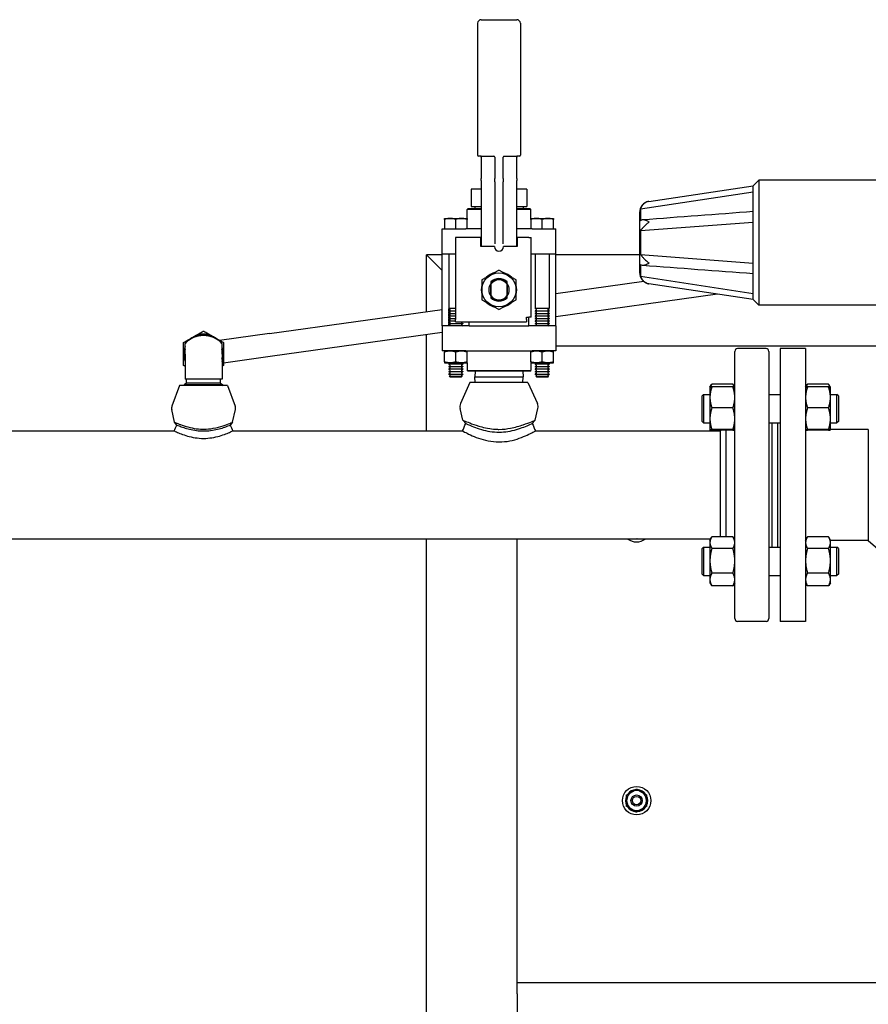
# Model space of a CAD drawing. Header units: inches. Extents: x 4 to 540, y 12 to 340.
# Tile 55 of 122: x 216 to 234, y 140 to 162. Entities that reach past the tile are written whole.
import ezdxf

# ---------------------------------------------------------------- set-up
doc = ezdxf.new("R2010")
doc.units = ezdxf.units.IN
doc.header["$LTSCALE"] = 16
doc.header["$MEASUREMENT"] = 0
doc.layers.get('0').update_dxf_attribs({"lineweight": 25})

msp = doc.modelspace()

# ---------------------------------------------------------------- linework, layer by layer
for p, q in [((225.639, 161.791), (225.639, 158.891)), ((225.719, 161.871), (226.499, 161.871)), ((226.579, 161.791), (226.579, 158.891)), ((225.719, 158.871), (225.659, 158.871)), ((225.719, 158.871), (226.008, 158.871)), ((225.719, 158.851), (225.719, 158.378)), ((226.019, 158.851), (226.019, 158.378)), ((226.199, 158.378), (226.199, 158.851)), ((226.211, 158.871), (226.499, 158.871)), ((226.559, 158.871), (226.499, 158.871)), ((226.499, 158.378), (226.499, 158.851)), ((225.719, 158.332), (225.719, 158.378)), ((225.719, 158.332), (225.719, 156.99)), ((226.019, 158.303), (226.019, 158.378)), ((226.019, 158.303), (226.019, 156.942)), ((226.199, 158.378), (226.199, 158.303)), ((226.199, 156.942), (226.199, 158.303)), ((226.499, 158.378), (226.499, 158.332)), ((226.499, 156.99), (226.499, 158.332)), ((231.703, 158.221), (231.828, 158.346)), ((231.828, 158.346), (231.828, 155.596)), ((235.453, 158.346), (231.828, 158.346)), ((225.497, 158.145), (225.497, 157.765)), ((225.719, 158.145), (225.497, 158.145)), ((226.721, 158.145), (226.499, 158.145)), ((226.721, 158.145), (226.721, 157.765)), ((229.221, 157.713), (231.703, 158.089)), ((229.404, 157.876), (231.703, 158.221)), ((231.703, 157.596), (231.703, 158.221)), ((225.429, 157.721), (225.409, 157.701)), ((225.719, 157.701), (225.409, 157.701)), ((225.409, 157.501), (225.409, 157.701)), ((225.429, 157.721), (225.719, 157.721)), ((225.497, 157.765), (225.64, 157.765)), ((225.579, 157.765), (225.579, 157.721)), ((225.64, 157.765), (225.661, 157.765)), ((225.661, 157.765), (225.719, 157.765)), ((226.499, 157.765), (226.558, 157.765)), ((226.499, 157.721), (226.789, 157.721)), ((226.809, 157.701), (226.499, 157.701)), ((226.558, 157.765), (226.579, 157.765)), ((226.579, 157.765), (226.721, 157.765)), ((226.64, 157.765), (226.64, 157.721)), ((226.789, 157.721), (226.809, 157.701)), ((226.809, 157.501), (226.809, 157.701)), ((229.203, 157.631), (229.203, 156.311)), ((224.909, 157.501), (225.409, 157.501)), ((224.909, 157.479), (224.909, 157.271)), ((225.159, 157.271), (225.159, 157.479)), ((225.409, 157.271), (225.409, 157.479)), ((226.809, 157.501), (227.309, 157.501)), ((226.809, 157.479), (226.809, 157.271)), ((227.059, 157.271), (227.059, 157.479)), ((227.309, 157.271), (227.309, 157.479)), ((229.221, 157.234), (231.703, 157.422)), ((231.703, 156.346), (231.703, 157.596)), ((224.859, 157.271), (225.383, 157.271)), ((224.859, 156.721), (224.859, 157.271)), ((225.495, 157.271), (225.383, 157.271)), ((225.719, 157.271), (225.495, 157.271)), ((226.724, 157.271), (226.499, 157.271)), ((226.836, 157.271), (226.724, 157.271)), ((226.836, 157.271), (227.359, 157.271)), ((227.359, 156.721), (227.359, 157.271)), ((225.152, 157.081), (225.152, 155.281)), ((225.709, 157.081), (225.152, 157.081)), ((225.709, 156.881), (225.709, 157.081)), ((225.719, 156.99), (225.719, 156.95)), ((226.499, 156.95), (226.499, 156.99)), ((226.766, 157.081), (226.509, 157.081)), ((226.509, 157.081), (226.509, 156.881)), ((226.766, 157.081), (226.816, 157.081)), ((226.816, 156.981), (226.816, 157.081)), ((226.816, 155.331), (226.816, 156.981)), ((226.009, 156.881), (225.709, 156.881)), ((225.719, 156.95), (225.719, 156.881)), ((226.509, 156.881), (226.209, 156.881)), ((226.499, 156.881), (226.499, 156.95)), ((224.512, 156.701), (224.762, 156.451)), ((224.512, 155.454), (224.512, 156.701)), ((224.859, 156.701), (224.512, 156.701)), ((224.762, 156.451), (224.512, 156.701)), ((224.859, 155.141), (224.859, 156.721)), ((224.859, 156.721), (225.152, 156.721)), ((225.003, 156.721), (225.003, 155.518)), ((226.816, 156.721), (226.836, 156.721)), ((226.836, 156.721), (227.359, 156.721)), ((226.903, 156.721), (226.903, 155.518)), ((227.216, 156.721), (227.216, 155.518)), ((227.359, 155.141), (227.359, 156.721)), ((229.203, 156.701), (227.359, 156.701)), ((229.221, 156.708), (231.703, 156.52)), ((224.859, 156.354), (224.762, 156.451)), ((224.762, 156.451), (224.859, 156.354)), ((231.703, 155.721), (231.703, 156.346)), ((227.359, 155.85), (229.293, 156.119)), ((229.221, 156.229), (231.703, 155.853)), ((225.927, 155.799), (225.927, 156.063)), ((225.929, 156.056), (225.929, 155.806)), ((226.289, 155.806), (226.289, 156.056)), ((226.292, 156.063), (226.292, 155.799)), ((231.703, 155.721), (229.404, 156.066)), ((227.359, 155.345), (230.913, 155.84)), ((231.703, 155.721), (231.828, 155.596)), ((221.061, 154.974), (224.859, 155.502)), ((225.152, 155.518), (225.003, 155.518)), ((225.033, 155.5), (225.003, 155.518)), ((225.033, 155.486), (225.003, 155.469)), ((225.003, 155.469), (225.152, 155.469)), ((225.003, 155.469), (225.003, 155.462)), ((225.152, 155.462), (225.003, 155.462)), ((225.033, 155.445), (225.003, 155.462)), ((225.009, 155.473), (225.009, 155.514)), ((225.009, 155.417), (225.009, 155.458)), ((227.216, 155.518), (226.903, 155.518)), ((226.933, 155.5), (226.903, 155.518)), ((226.933, 155.486), (226.903, 155.469)), ((226.903, 155.469), (227.216, 155.469)), ((226.903, 155.469), (226.903, 155.462)), ((227.216, 155.462), (226.903, 155.462)), ((226.933, 155.445), (226.903, 155.462)), ((227.186, 155.5), (227.216, 155.518)), ((227.186, 155.486), (227.216, 155.469)), ((227.186, 155.445), (227.216, 155.462)), ((227.209, 155.473), (227.209, 155.514)), ((227.209, 155.417), (227.209, 155.458)), ((227.216, 155.469), (227.216, 155.462)), ((234.534, 155.596), (231.828, 155.596)), ((225.033, 155.431), (225.003, 155.413)), ((225.003, 155.413), (225.152, 155.413)), ((225.003, 155.413), (225.003, 155.406)), ((225.152, 155.406), (225.003, 155.406)), ((225.033, 155.389), (225.003, 155.406)), ((225.033, 155.375), (225.003, 155.358)), ((225.003, 155.358), (225.152, 155.358)), ((225.003, 155.358), (225.003, 155.351)), ((225.152, 155.351), (225.003, 155.351)), ((225.033, 155.334), (225.003, 155.351)), ((225.033, 155.32), (225.003, 155.302)), ((225.003, 155.302), (225.152, 155.302)), ((225.003, 155.302), (225.003, 155.295)), ((225.152, 155.295), (225.003, 155.295)), ((225.033, 155.278), (225.003, 155.295)), ((225.033, 155.264), (225.003, 155.247)), ((225.003, 155.247), (225.152, 155.247)), ((225.003, 155.247), (225.003, 155.24)), ((225.152, 155.24), (225.003, 155.24)), ((225.033, 155.222), (225.003, 155.24)), ((225.009, 155.361), (225.009, 155.403)), ((225.009, 155.306), (225.009, 155.347)), ((225.009, 155.25), (225.009, 155.292)), ((225.009, 155.195), (225.009, 155.236)), ((225.152, 155.231), (225.152, 155.281)), ((225.152, 155.231), (226.716, 155.231)), ((225.286, 155.222), (225.3, 155.231)), ((225.452, 155.141), (225.452, 155.231)), ((226.716, 155.281), (226.716, 155.331)), ((226.716, 155.331), (226.766, 155.331)), ((226.716, 155.281), (226.716, 155.231)), ((226.766, 155.141), (226.766, 155.331)), ((226.816, 155.331), (226.766, 155.331)), ((226.933, 155.431), (226.903, 155.413)), ((226.903, 155.413), (227.216, 155.413)), ((226.903, 155.413), (226.903, 155.406)), ((227.216, 155.406), (226.903, 155.406)), ((226.933, 155.389), (226.903, 155.406)), ((226.933, 155.375), (226.903, 155.358)), ((226.903, 155.358), (227.216, 155.358)), ((226.903, 155.358), (226.903, 155.351)), ((227.216, 155.351), (226.903, 155.351)), ((226.933, 155.334), (226.903, 155.351)), ((226.933, 155.32), (226.903, 155.302)), ((226.903, 155.302), (227.216, 155.302)), ((226.903, 155.302), (226.903, 155.295)), ((227.216, 155.295), (226.903, 155.295)), ((226.933, 155.278), (226.903, 155.295)), ((226.933, 155.264), (226.903, 155.247)), ((226.903, 155.247), (227.216, 155.247)), ((226.903, 155.247), (226.903, 155.24)), ((227.216, 155.24), (226.903, 155.24)), ((226.933, 155.222), (226.903, 155.24)), ((227.186, 155.431), (227.216, 155.413)), ((227.186, 155.389), (227.216, 155.406)), ((227.186, 155.375), (227.216, 155.358)), ((227.186, 155.334), (227.216, 155.351)), ((227.186, 155.32), (227.216, 155.302)), ((227.186, 155.278), (227.216, 155.295)), ((227.186, 155.264), (227.216, 155.247)), ((227.186, 155.222), (227.216, 155.24)), ((227.209, 155.361), (227.209, 155.403)), ((227.209, 155.306), (227.209, 155.347)), ((227.209, 155.25), (227.209, 155.292)), ((227.209, 155.195), (227.209, 155.236)), ((227.216, 155.413), (227.216, 155.406)), ((227.216, 155.358), (227.216, 155.351)), ((227.216, 155.302), (227.216, 155.295)), ((227.216, 155.247), (227.216, 155.24)), ((225.383, 155.141), (224.859, 155.141)), ((224.859, 155.141), (224.859, 154.591)), ((225.033, 155.209), (225.003, 155.191)), ((225.003, 155.191), (225.316, 155.191)), ((225.003, 155.191), (225.003, 155.184)), ((225.316, 155.184), (225.003, 155.184)), ((225.033, 155.167), (225.003, 155.184)), ((225.009, 155.141), (225.009, 155.181)), ((225.033, 155.153), (225.012, 155.141)), ((225.286, 155.209), (225.316, 155.191)), ((225.286, 155.167), (225.316, 155.184)), ((225.286, 155.153), (225.306, 155.141)), ((225.316, 155.191), (225.316, 155.184)), ((225.452, 155.141), (225.383, 155.141)), ((225.452, 155.141), (226.766, 155.141)), ((226.836, 155.141), (226.766, 155.141)), ((227.359, 155.141), (226.836, 155.141)), ((226.933, 155.209), (226.903, 155.191)), ((226.903, 155.191), (227.216, 155.191)), ((226.903, 155.191), (226.903, 155.184)), ((227.216, 155.184), (226.903, 155.184)), ((226.933, 155.167), (226.903, 155.184)), ((226.933, 155.153), (226.912, 155.141)), ((227.186, 155.209), (227.216, 155.191)), ((227.186, 155.167), (227.216, 155.184)), ((227.186, 155.153), (227.206, 155.141)), ((227.209, 155.141), (227.209, 155.181)), ((227.216, 155.191), (227.216, 155.184)), ((227.359, 155.141), (227.359, 154.591)), ((221.061, 154.974), (219.962, 154.821)), ((221.129, 154.479), (224.859, 154.998)), ((224.512, 152.829), (224.512, 154.949)), ((219.203, 154.52), (219.203, 154.754)), ((220.016, 154.52), (220.016, 154.754)), ((225.383, 154.591), (224.859, 154.591)), ((224.909, 154.591), (224.909, 154.591)), ((225.383, 154.591), (225.495, 154.591)), ((225.409, 154.591), (225.409, 154.591)), ((225.495, 154.591), (226.724, 154.591)), ((226.724, 154.591), (226.836, 154.591)), ((226.809, 154.591), (226.809, 154.591)), ((227.359, 154.591), (226.836, 154.591)), ((227.309, 154.591), (227.309, 154.591)), ((227.359, 154.701), (235.288, 154.701)), ((231.297, 148.704), (231.297, 154.579)), ((231.984, 154.641), (231.359, 154.641)), ((232.047, 154.579), (232.047, 148.704)), ((232.294, 154.641), (232.294, 148.641)), ((232.854, 154.641), (232.294, 154.641)), ((232.854, 154.641), (232.854, 148.641)), ((219.203, 154.52), (219.203, 153.97)), ((220.016, 154.52), (220.016, 153.97)), ((220.047, 154.328), (221.129, 154.479)), ((224.909, 154.347), (224.909, 154.569)), ((225.159, 154.347), (225.159, 154.569)), ((225.409, 154.347), (225.409, 154.569)), ((226.809, 154.347), (226.809, 154.569)), ((227.059, 154.347), (227.059, 154.569)), ((227.309, 154.347), (227.309, 154.569)), ((224.909, 154.325), (225.409, 154.325)), ((224.909, 154.325), (224.909, 154.325)), ((225.033, 154.32), (225.003, 154.302)), ((225.003, 154.302), (225.316, 154.302)), ((225.003, 154.302), (225.003, 154.295)), ((225.316, 154.295), (225.003, 154.295)), ((225.033, 154.278), (225.003, 154.295)), ((225.033, 154.264), (225.003, 154.247)), ((225.003, 154.247), (225.316, 154.247)), ((225.003, 154.247), (225.003, 154.24)), ((225.316, 154.24), (225.003, 154.24)), ((225.033, 154.222), (225.003, 154.24)), ((225.033, 154.209), (225.003, 154.191)), ((225.003, 154.191), (225.316, 154.191)), ((225.003, 154.191), (225.003, 154.184)), ((225.316, 154.184), (225.003, 154.184)), ((225.033, 154.167), (225.003, 154.184)), ((225.033, 154.153), (225.003, 154.136)), ((225.286, 154.32), (225.316, 154.302)), ((225.286, 154.278), (225.316, 154.295)), ((225.286, 154.264), (225.316, 154.247)), ((225.286, 154.222), (225.316, 154.24)), ((225.286, 154.209), (225.316, 154.191)), ((225.286, 154.167), (225.316, 154.184)), ((225.286, 154.153), (225.316, 154.136)), ((225.316, 154.302), (225.316, 154.295)), ((225.316, 154.247), (225.316, 154.24)), ((225.316, 154.191), (225.316, 154.184)), ((225.409, 154.325), (225.409, 154.325)), ((225.409, 154.325), (225.409, 154.161)), ((225.409, 154.161), (226.809, 154.161)), ((225.429, 154.141), (225.409, 154.161)), ((226.789, 154.141), (225.429, 154.141)), ((225.583, 154.141), (225.579, 154.016)), ((226.636, 154.141), (226.64, 154.016)), ((226.789, 154.141), (226.809, 154.161)), ((226.809, 154.325), (227.309, 154.325)), ((226.809, 154.325), (226.809, 154.325)), ((226.809, 154.325), (226.809, 154.161)), ((226.933, 154.32), (226.903, 154.302)), ((226.903, 154.302), (227.216, 154.302)), ((226.903, 154.302), (226.903, 154.295)), ((227.216, 154.295), (226.903, 154.295)), ((226.933, 154.278), (226.903, 154.295)), ((226.933, 154.264), (226.903, 154.247)), ((226.903, 154.247), (227.216, 154.247)), ((226.903, 154.247), (226.903, 154.24)), ((227.216, 154.24), (226.903, 154.24)), ((226.933, 154.222), (226.903, 154.24)), ((226.933, 154.209), (226.903, 154.191)), ((226.903, 154.191), (227.216, 154.191)), ((226.903, 154.191), (226.903, 154.184)), ((227.216, 154.184), (226.903, 154.184)), ((226.933, 154.167), (226.903, 154.184)), ((226.933, 154.153), (226.903, 154.136)), ((227.186, 154.32), (227.216, 154.302)), ((227.186, 154.278), (227.216, 154.295)), ((227.186, 154.264), (227.216, 154.247)), ((227.186, 154.222), (227.216, 154.24)), ((227.186, 154.209), (227.216, 154.191)), ((227.186, 154.167), (227.216, 154.184)), ((227.186, 154.153), (227.216, 154.136)), ((227.216, 154.302), (227.216, 154.295)), ((227.216, 154.247), (227.216, 154.24)), ((227.216, 154.191), (227.216, 154.184)), ((227.309, 154.325), (227.309, 154.325)), ((220.016, 153.97), (219.203, 153.97)), ((219.238, 153.878), (219.238, 153.97)), ((219.981, 153.878), (219.981, 153.97)), ((225.003, 154.136), (225.316, 154.136)), ((225.003, 154.136), (225.003, 154.129)), ((225.316, 154.129), (225.003, 154.129)), ((225.033, 154.111), (225.003, 154.129)), ((225.033, 154.097), (225.003, 154.08)), ((225.003, 154.08), (225.316, 154.08)), ((225.003, 154.08), (225.003, 154.073)), ((225.316, 154.073), (225.003, 154.073)), ((225.033, 154.056), (225.003, 154.073)), ((225.033, 154.042), (225.019, 154.033)), ((225.019, 154.033), (225.3, 154.033)), ((225.031, 154.021), (225.019, 154.033)), ((225.031, 154.021), (225.288, 154.021)), ((225.286, 154.111), (225.316, 154.129)), ((225.286, 154.097), (225.316, 154.08)), ((225.286, 154.056), (225.316, 154.073)), ((225.286, 154.042), (225.3, 154.033)), ((225.288, 154.021), (225.3, 154.033)), ((225.316, 154.136), (225.316, 154.129)), ((225.316, 154.08), (225.316, 154.073)), ((225.579, 154.016), (226.64, 154.016)), ((225.583, 153.891), (225.579, 154.016)), ((226.636, 153.891), (226.64, 154.016)), ((226.903, 154.136), (227.216, 154.136)), ((226.903, 154.136), (226.903, 154.129)), ((227.216, 154.129), (226.903, 154.129)), ((226.933, 154.111), (226.903, 154.129)), ((226.933, 154.097), (226.903, 154.08)), ((226.903, 154.08), (227.216, 154.08)), ((226.903, 154.08), (226.903, 154.073)), ((227.216, 154.073), (226.903, 154.073)), ((226.933, 154.056), (226.903, 154.073)), ((226.933, 154.042), (226.919, 154.033)), ((226.919, 154.033), (227.2, 154.033)), ((226.931, 154.021), (226.919, 154.033)), ((226.931, 154.021), (227.188, 154.021)), ((227.186, 154.111), (227.216, 154.129)), ((227.186, 154.097), (227.216, 154.08)), ((227.186, 154.056), (227.216, 154.073)), ((227.186, 154.042), (227.2, 154.033)), ((227.188, 154.021), (227.2, 154.033)), ((227.216, 154.136), (227.216, 154.129)), ((227.216, 154.08), (227.216, 154.073)), ((219.08, 153.829), (218.915, 153.377)), ((220.138, 153.829), (219.08, 153.829)), ((219.238, 153.878), (219.182, 153.846)), ((220.037, 153.846), (219.182, 153.846)), ((220.037, 153.846), (219.182, 153.846)), ((219.182, 153.846), (219.182, 153.846)), ((219.212, 153.846), (219.183, 153.829)), ((219.981, 153.878), (219.238, 153.878)), ((219.981, 153.878), (220.037, 153.846)), ((220.007, 153.846), (220.036, 153.829)), ((220.037, 153.846), (220.037, 153.846)), ((220.138, 153.829), (220.304, 153.377)), ((225.471, 153.891), (225.265, 153.43)), ((226.747, 153.891), (225.471, 153.891)), ((226.747, 153.891), (226.954, 153.43)), ((230.75, 153.789), (230.787, 153.853)), ((230.75, 153.789), (230.75, 153.566)), ((230.75, 153.789), (230.75, 153.789)), ((231.255, 153.861), (230.792, 153.861)), ((231.255, 153.796), (230.792, 153.796)), ((231.297, 153.789), (231.26, 153.853)), ((231.297, 153.789), (231.297, 153.789)), ((232.854, 153.789), (232.891, 153.853)), ((232.854, 153.789), (232.854, 153.789)), ((233.359, 153.861), (232.896, 153.861)), ((233.359, 153.796), (232.896, 153.796)), ((233.401, 153.789), (233.364, 153.853)), ((233.401, 153.566), (233.401, 153.789)), ((233.401, 153.789), (233.401, 153.789)), ((230.576, 153.602), (230.607, 153.633)), ((230.576, 153.039), (230.576, 153.602)), ((230.607, 153.633), (230.607, 153.008)), ((230.607, 153.633), (230.75, 153.633)), ((230.75, 153.566), (230.75, 153.097)), ((232.047, 153.633), (232.294, 153.633)), ((233.401, 153.633), (233.544, 153.633)), ((233.401, 153.097), (233.401, 153.566)), ((233.544, 153.008), (233.544, 153.633)), ((233.576, 153.602), (233.544, 153.633)), ((233.576, 153.602), (233.576, 153.039)), ((218.969, 153.02), (218.909, 153.299)), ((220.25, 153.02), (220.309, 153.299)), ((225.312, 153.065), (225.254, 153.322)), ((226.906, 153.065), (226.964, 153.322)), ((231.255, 153.335), (230.792, 153.335)), ((233.359, 153.335), (232.896, 153.335)), ((225.378, 152.994), (225.312, 153.065)), ((226.906, 153.065), (226.841, 152.994)), ((230.75, 153.097), (230.75, 152.852)), ((233.401, 152.852), (233.401, 153.097)), ((219.023, 152.959), (218.969, 153.02)), ((220.25, 153.02), (220.196, 152.959)), ((230.576, 153.039), (230.607, 153.008)), ((230.607, 153.008), (230.75, 153.008)), ((230.75, 152.852), (230.75, 152.852)), ((230.75, 152.852), (230.75, 152.851)), ((230.75, 152.851), (230.763, 152.829)), ((231.255, 152.859), (230.792, 152.859)), ((231.255, 152.844), (230.792, 152.844)), ((230.984, 152.829), (231, 152.844)), ((231.109, 150.503), (231.109, 152.844)), ((231.297, 152.852), (231.297, 152.851)), ((232.047, 153.008), (232.294, 153.008)), ((232.109, 153.008), (232.109, 150.274)), ((232.234, 153.008), (232.234, 150.274)), ((232.234, 153.008), (232.234, 150.274)), ((232.854, 152.852), (232.854, 152.851)), ((233.359, 152.859), (232.896, 152.859)), ((233.359, 152.844), (232.896, 152.844)), ((233.401, 153.008), (233.544, 153.008)), ((234.234, 152.861), (233.401, 152.861)), ((233.401, 152.852), (233.401, 152.852)), ((233.401, 152.852), (233.401, 152.851)), ((233.576, 153.039), (233.544, 153.008)), ((234.234, 152.861), (234.234, 150.421)), ((214.451, 152.829), (218.966, 152.829)), ((220.253, 152.829), (225.308, 152.829)), ((226.911, 152.829), (230.984, 152.829)), ((230.984, 151.641), (230.984, 152.829)), ((230.984, 150.503), (230.984, 151.641)), ((230.75, 150.43), (230.787, 150.495)), ((231.255, 150.503), (230.792, 150.503)), ((231.297, 150.43), (231.26, 150.495)), ((232.854, 150.43), (232.891, 150.495)), ((233.359, 150.503), (232.896, 150.503)), ((233.401, 150.43), (233.364, 150.495)), ((214.455, 150.454), (230.763, 150.454)), ((224.512, 136.532), (224.512, 150.454)), ((226.512, 140.701), (226.512, 150.454)), ((230.576, 150.243), (230.607, 150.274)), ((230.576, 149.68), (230.576, 150.243)), ((230.607, 150.274), (230.607, 149.649)), ((230.607, 150.274), (230.75, 150.274)), ((230.75, 150.43), (230.75, 150.374)), ((230.75, 150.374), (230.75, 149.974)), ((231.255, 150.245), (230.792, 150.245)), ((232.047, 150.274), (232.294, 150.274)), ((233.359, 150.245), (232.896, 150.245)), ((233.401, 150.374), (233.401, 150.43)), ((234.234, 150.421), (233.401, 150.421)), ((233.401, 149.974), (233.401, 150.374)), ((233.401, 150.274), (233.544, 150.274)), ((233.544, 149.649), (233.544, 150.274)), ((233.576, 150.243), (233.544, 150.274)), ((233.576, 150.243), (233.576, 149.68)), ((230.75, 149.974), (230.75, 149.562)), ((233.401, 149.562), (233.401, 149.974)), ((230.576, 149.68), (230.607, 149.649)), ((230.607, 149.649), (230.75, 149.649)), ((231.255, 149.704), (230.792, 149.704)), ((232.047, 149.649), (232.294, 149.649)), ((233.359, 149.704), (232.896, 149.704)), ((233.401, 149.649), (233.544, 149.649)), ((233.576, 149.68), (233.544, 149.649)), ((230.75, 149.562), (230.75, 149.493)), ((230.75, 149.493), (230.787, 149.429)), ((231.255, 149.421), (230.792, 149.421)), ((231.297, 149.493), (231.26, 149.429)), ((232.854, 149.493), (232.891, 149.429)), ((233.359, 149.421), (232.896, 149.421)), ((233.401, 149.493), (233.364, 149.429)), ((233.401, 149.493), (233.401, 149.562)), ((231.984, 148.641), (231.359, 148.641)), ((232.854, 148.641), (232.294, 148.641)), ((226.512, 140.451), (226.512, 140.701)), ((226.512, 140.701), (240.512, 140.701)), ((226.512, 140.451), (226.512, 138.951))]:
    msp.add_line(p, q)
for centre, radius in [((226.109, 155.931), 0.375), ((229.137, 144.701), 0.313), ((229.137, 144.701), 0.125), ((229.137, 144.701), 0.0938)]:
    msp.add_circle(centre, radius)
for centre, radius, start, end in [((225.719, 161.791), 0.08, 90, 180), ((226.499, 161.791), 0.08, 0, 90), ((225.659, 158.891), 0.02, 180, 270), ((225.699, 158.851), 0.02, 0, 90), ((225.999, 158.851), 0.02, 0, 90), ((226.219, 158.851), 0.02, 90, 180), ((226.519, 158.851), 0.02, 90, 180), ((226.559, 158.891), 0.02, 270, 0), ((229.453, 157.631), 0.25, 101.3013, 180), ((226.109, 156.881), 0.1, 180, 0), ((226.109, 155.931), 0.39, 104.1097, 135.8903), ((226.109, 155.931), 0.39, 44.1097, 75.8903), ((229.453, 156.311), 0.25, 180, 258.6987), ((226.109, 155.931), 0.25, 43.9455, 136.0545), ((226.109, 155.931), 0.236, 40.1918, 139.8082), ((226.109, 155.931), 0.219, 34.847, 145.153), ((226.109, 155.931), 0.39, 164.1097, 195.8903), ((226.109, 155.931), 0.225, 143.1301, 216.8699), ((226.109, 155.931), 0.225, 323.1301, 36.8699), ((226.109, 155.931), 0.39, 344.1097, 15.8903), ((226.109, 155.931), 0.39, 224.1097, 255.8903), ((226.109, 155.931), 0.219, 214.847, 325.153), ((226.109, 155.931), 0.236, 220.1918, 319.8082), ((226.109, 155.931), 0.25, 223.9455, 316.0545), ((226.109, 155.931), 0.39, 284.1097, 315.8903), ((225.029, 155.493), 0.00802, 300, 60), ((225.029, 155.438), 0.00802, 300, 60), ((226.929, 155.493), 0.00802, 300, 60), ((226.929, 155.438), 0.00802, 300, 60), ((227.19, 155.493), 0.00802, 120, 240), ((227.19, 155.438), 0.00802, 120, 240), ((225.029, 155.382), 0.00802, 300, 60), ((225.029, 155.327), 0.00802, 300, 60), ((225.029, 155.271), 0.00802, 300, 60), ((225.029, 155.215), 0.00802, 300, 60), ((225.29, 155.215), 0.00802, 120, 240), ((226.929, 155.382), 0.00802, 300, 60), ((226.929, 155.327), 0.00802, 300, 60), ((226.929, 155.271), 0.00802, 300, 60), ((226.929, 155.215), 0.00802, 300, 60), ((227.19, 155.382), 0.00802, 120, 240), ((227.19, 155.327), 0.00802, 120, 240), ((227.19, 155.271), 0.00802, 120, 240), ((227.19, 155.215), 0.00802, 120, 240), ((225.029, 155.16), 0.00802, 300, 60), ((225.29, 155.16), 0.00802, 120, 240), ((226.929, 155.16), 0.00802, 300, 60), ((227.19, 155.16), 0.00802, 120, 240), ((219.609, 154.36), 0.566, 44.1822, 135.8178), ((219.609, 154.52), 0.437, 120, 132.224), ((219.609, 154.52), 0.437, 60, 120), ((219.609, 154.52), 0.421, 61.2614, 118.7386), ((219.609, 154.52), 0.438, 47.776, 60), ((219.609, 154.52), 0.438, 158.2132, 180), ((219.609, 154.52), 0.421, 164.9272, 195.0728), ((219.609, 154.52), 0.438, 0, 21.7868), ((219.609, 154.52), 0.421, 344.9272, 15.0728), ((231.359, 154.579), 0.0625, 90, 180), ((231.984, 154.579), 0.0625, 0, 90), ((219.609, 154.52), 0.438, 180, 201.7868), ((219.609, 154.52), 0.438, 338.2132, 0), ((225.029, 154.327), 0.00802, 300, 348.8143), ((225.029, 154.271), 0.00802, 300, 60), ((225.029, 154.215), 0.00802, 300, 60), ((225.029, 154.16), 0.00802, 300, 60), ((225.29, 154.327), 0.00802, 191.1857, 240), ((225.29, 154.271), 0.00802, 120, 240), ((225.29, 154.215), 0.00802, 120, 240), ((225.29, 154.16), 0.00802, 120, 240), ((226.929, 154.327), 0.00802, 300, 348.8143), ((226.929, 154.271), 0.00802, 300, 60), ((226.929, 154.215), 0.00802, 300, 60), ((226.929, 154.16), 0.00802, 300, 60), ((227.19, 154.327), 0.00802, 191.1857, 240), ((227.19, 154.271), 0.00802, 120, 240), ((227.19, 154.215), 0.00802, 120, 240), ((227.19, 154.16), 0.00802, 120, 240), ((225.029, 154.104), 0.00802, 300, 60), ((225.029, 154.049), 0.00802, 300, 60), ((225.29, 154.104), 0.00802, 120, 240), ((225.29, 154.049), 0.00802, 120, 240), ((226.929, 154.104), 0.00802, 300, 60), ((226.929, 154.049), 0.00802, 300, 60), ((227.19, 154.104), 0.00802, 120, 240), ((227.19, 154.049), 0.00802, 120, 240), ((219.047, 153.329), 0.141, 159.8696, 191.9699), ((220.172, 153.329), 0.141, 348.0301, 20.1304), ((225.422, 153.36), 0.172, 155.8847, 192.765), ((226.797, 153.36), 0.172, 347.235, 24.1153), ((229.137, 150.701), 0.313, 232.3728, 307.6272), ((237.234, 153.645), 4.404, 227.0573, 312.9427), ((231.359, 148.704), 0.0625, 180, 270), ((231.984, 148.704), 0.0625, 270, 0), ((229.137, 144.701), 0.219, 120, 180), ((229.137, 144.701), 0.243, 93.943, 143.5746), ((229.137, 144.701), 0.219, 60, 120), ((229.137, 144.701), 0.243, 33.943, 86.057), ((229.137, 144.701), 0.219, 0, 60), ((229.137, 144.701), 0.244, 156.4254, 206.057), ((229.137, 144.701), 0.219, 180, 240), ((229.137, 144.701), 0.219, 300, 0), ((229.137, 144.701), 0.244, 333.943, 26.057), ((229.137, 144.701), 0.244, 213.943, 266.057), ((229.137, 144.701), 0.219, 240, 300), ((229.137, 144.701), 0.243, 273.943, 326.057)]:
    msp.add_arc(centre, radius, start, end)
for points, knots in [([(229.404, 157.876), (229.404, 157.876), (229.404, 157.876), (229.404, 157.876), (229.404, 157.876), (229.402, 157.876), (229.401, 157.876), (229.397, 157.875), (229.394, 157.874), (229.386, 157.872), (229.379, 157.869), (229.357, 157.861), (229.344, 157.855), (229.318, 157.839), (229.306, 157.83), (229.276, 157.803), (229.26, 157.784), (229.237, 157.748), (229.228, 157.731), (229.221, 157.713)], [-0.7283411, -0.7283411, -0.7283411, -0.7283411, -0.7239258, -0.7239258, -0.703946, -0.703946, -0.6800566, -0.6800566, -0.6412357, -0.6412357, -0.5698252, -0.5698252, -0.44925, -0.44925, -0.3319214, -0.3319214, -0.1455998, -0.1455998, 0, 0, 0, 0]), ([(229.221, 157.713), (229.221, 157.698), (229.221, 157.668), (229.221, 157.578), (229.221, 157.519), (229.221, 157.45)], [-1.369899, -1.369899, -1.369899, -1.369899, -0.684949, -0.684949, 0, 0, 0, 0]), ([(229.221, 157.45), (229.228, 157.46), (229.238, 157.468), (229.262, 157.476), (229.276, 157.477), (229.32, 157.472), (229.351, 157.459), (229.383, 157.442), (229.389, 157.438), (229.396, 157.434), (229.399, 157.432), (229.402, 157.429), (229.403, 157.428), (229.404, 157.426), (229.404, 157.426), (229.404, 157.424), (229.404, 157.424), (229.404, 157.422), (229.404, 157.421), (229.402, 157.419), (229.401, 157.417), (229.397, 157.413), (229.394, 157.41), (229.386, 157.402), (229.379, 157.396), (229.357, 157.377), (229.344, 157.365), (229.318, 157.34), (229.306, 157.328), (229.276, 157.296), (229.26, 157.278), (229.237, 157.252), (229.228, 157.242), (229.221, 157.234)], [-1.361543, -1.361543, -1.361543, -1.361543, -1.242399, -1.242399, -1.116634, -1.116634, -0.882399, -0.882399, -0.818111, -0.818111, -0.77764, -0.77764, -0.753413, -0.753413, -0.73722, -0.73722, -0.723926, -0.723926, -0.703946, -0.703946, -0.680057, -0.680057, -0.641236, -0.641236, -0.569825, -0.569825, -0.44925, -0.44925, -0.331921, -0.331921, -0.1456, -0.1456, 0, 0, 0, 0]), ([(229.221, 157.234), (229.221, 157.15), (229.221, 157.061), (229.221, 156.881), (229.221, 156.792), (229.221, 156.708)], [-1.369899, -1.369899, -1.369899, -1.369899, -0.684949, -0.684949, 0, 0, 0, 0]), ([(229.221, 156.708), (229.228, 156.7), (229.238, 156.689), (229.262, 156.661), (229.276, 156.646), (229.32, 156.599), (229.351, 156.571), (229.383, 156.542), (229.389, 156.537), (229.396, 156.53), (229.399, 156.528), (229.402, 156.524), (229.403, 156.523), (229.404, 156.521), (229.404, 156.52), (229.404, 156.519), (229.404, 156.518), (229.404, 156.517), (229.404, 156.516), (229.402, 156.514), (229.401, 156.513), (229.397, 156.509), (229.394, 156.507), (229.386, 156.502), (229.379, 156.498), (229.357, 156.487), (229.344, 156.481), (229.318, 156.472), (229.306, 156.469), (229.276, 156.464), (229.26, 156.466), (229.237, 156.475), (229.228, 156.482), (229.221, 156.492)], [-1.361543, -1.361543, -1.361543, -1.361543, -1.242399, -1.242399, -1.116634, -1.116634, -0.882399, -0.882399, -0.818111, -0.818111, -0.77764, -0.77764, -0.753413, -0.753413, -0.73722, -0.73722, -0.723926, -0.723926, -0.703946, -0.703946, -0.680057, -0.680057, -0.641236, -0.641236, -0.569825, -0.569825, -0.44925, -0.44925, -0.331921, -0.331921, -0.1456, -0.1456, 0, 0, 0, 0]), ([(229.221, 156.492), (229.221, 156.423), (229.221, 156.364), (229.221, 156.274), (229.221, 156.244), (229.221, 156.229)], [-1.369899, -1.369899, -1.369899, -1.369899, -0.684949, -0.684949, 0, 0, 0, 0]), ([(229.221, 156.229), (229.228, 156.211), (229.238, 156.192), (229.262, 156.156), (229.276, 156.139), (229.32, 156.099), (229.351, 156.083), (229.383, 156.071), (229.389, 156.07), (229.396, 156.068), (229.399, 156.067), (229.402, 156.066), (229.403, 156.066), (229.404, 156.066), (229.404, 156.066), (229.404, 156.066), (229.404, 156.066), (229.404, 156.066)], [-1.3615434, -1.3615434, -1.3615434, -1.3615434, -1.2423994, -1.2423994, -1.1166338, -1.1166338, -0.8823995, -0.8823995, -0.8181111, -0.8181111, -0.7776395, -0.7776395, -0.7534131, -0.7534131, -0.7372203, -0.7372203, -0.7283411, -0.7283411, -0.7283411, -0.7283411]), ([(225.312, 153.065), (225.312, 153.065), (225.312, 153.065), (225.315, 153.064), (225.334, 153.056), (225.401, 153.029), (225.448, 153.01), (225.57, 152.966), (225.645, 152.941), (225.784, 152.904), (225.843, 152.89), (225.962, 152.872), (226.02, 152.866), (226.079, 152.865), (226.089, 152.864), (226.099, 152.864), (226.109, 152.864)], [10.500022, 10.500022, 10.500022, 10.500022, 10.560573, 10.560573, 11.267267, 11.267267, 11.97111, 11.97111, 12.71796, 12.71796, 13.212202, 13.212202, 13.661675, 13.661675, 13.661675, 13.739793, 13.739793, 13.739793, 13.739793]), ([(226.109, 152.864), (226.203, 152.864), (226.289, 152.875), (226.465, 152.909), (226.559, 152.937), (226.714, 152.989), (226.777, 153.013), (226.865, 153.048), (226.892, 153.059), (226.905, 153.065), (226.906, 153.065), (226.906, 153.065)], [0.078118, 0.078118, 0.078118, 0.078118, 0.8054, 0.8054, 1.767659, 1.767659, 2.65274, 2.65274, 3.447149, 3.447149, 3.673009, 3.673009, 3.673009, 3.673009]), ([(218.969, 153.02), (218.969, 153.02), (218.975, 153.017), (219.004, 153.006), (219.033, 152.994), (219.114, 152.965), (219.166, 152.947), (219.28, 152.913), (219.341, 152.897), (219.465, 152.875), (219.526, 152.868), (219.589, 152.867), (219.596, 152.867), (219.603, 152.867), (219.609, 152.867)], [7.700046, 7.700046, 7.700046, 7.700046, 8.064079, 8.064079, 8.601452, 8.601452, 9.164531, 9.164531, 9.689573, 9.689573, 10.169281, 10.169281, 10.169281, 10.220679, 10.220679, 10.220679, 10.220679]), ([(219.023, 152.959), (219.023, 152.959), (219.024, 152.959), (219.025, 152.958), (219.031, 152.956), (219.047, 152.949), (219.074, 152.939), (219.099, 152.929), (219.134, 152.916), (219.173, 152.903), (219.211, 152.89), (219.257, 152.877), (219.304, 152.866), (219.35, 152.854), (219.401, 152.845), (219.453, 152.838), (219.503, 152.832), (219.556, 152.828), (219.609, 152.828)], [0.7058881, 0.7058881, 0.7058881, 0.7058881, 0.7183914, 0.7183914, 0.7183914, 0.7680084, 0.7680084, 0.7680084, 0.8164279, 0.8164279, 0.8164279, 0.8638752, 0.8638752, 0.8638752, 0.9099752, 0.9099752, 0.9099752, 0.9549426, 0.9549426, 0.9549426, 0.9549426]), ([(219.609, 152.867), (219.683, 152.867), (219.755, 152.875), (219.904, 152.902), (219.978, 152.924), (220.102, 152.963), (220.151, 152.982), (220.22, 153.008), (220.241, 153.016), (220.249, 153.02), (220.25, 153.02), (220.25, 153.02)], [0.051397, 0.051397, 0.051397, 0.051397, 0.613018, 0.613018, 1.280572, 1.280572, 1.911487, 1.911487, 2.493903, 2.493903, 2.633521, 2.633521, 2.633521, 2.633521]), ([(219.766, 152.838), (219.818, 152.845), (219.869, 152.855), (219.915, 152.866), (219.962, 152.877), (220.008, 152.89), (220.046, 152.903), (220.086, 152.916), (220.121, 152.929), (220.147, 152.94), (220.172, 152.949), (220.188, 152.956), (220.194, 152.958), (220.195, 152.959), (220.196, 152.959), (220.196, 152.959)], [0, 0, 0, 0, 0.0460857, 0.0460857, 0.0460857, 0.0935079, 0.0935079, 0.0935079, 0.1431067, 0.1431067, 0.1431067, 0.1915084, 0.1915084, 0.1915084, 0.2039628, 0.2039628, 0.2039628, 0.2039628]), ([(225.378, 152.994), (225.378, 152.994), (225.378, 152.994), (225.378, 152.994), (225.379, 152.994), (225.396, 152.986), (225.424, 152.973), (225.454, 152.959), (225.5, 152.939), (225.552, 152.919), (225.601, 152.9), (225.66, 152.878), (225.722, 152.861), (225.78, 152.844), (225.845, 152.828), (225.911, 152.818), (225.975, 152.808), (226.042, 152.802), (226.109, 152.802)], [0.7041825, 0.7041825, 0.7041825, 0.7041825, 0.705341, 0.705341, 0.705341, 0.7558744, 0.7558744, 0.7558744, 0.8091323, 0.8091323, 0.8091323, 0.8593383, 0.8593383, 0.8593383, 0.9073433, 0.9073433, 0.9073433, 0.9537239, 0.9537239, 0.9537239, 0.9537239]), ([(226.306, 152.818), (226.371, 152.828), (226.435, 152.843), (226.493, 152.859), (226.552, 152.876), (226.61, 152.897), (226.658, 152.915), (226.709, 152.935), (226.753, 152.954), (226.785, 152.968), (226.816, 152.983), (226.837, 152.992), (226.84, 152.994), (226.84, 152.994), (226.841, 152.994), (226.841, 152.994)], [0, 0, 0, 0, 0.0470885, 0.0470885, 0.0470885, 0.095577, 0.095577, 0.095577, 0.146221, 0.146221, 0.146221, 0.1977447, 0.1977447, 0.1977447, 0.2034909, 0.2034909, 0.2034909, 0.2034909]), ([(218.966, 152.829), (218.966, 152.829), (218.967, 152.828), (218.968, 152.828), (218.973, 152.825), (218.99, 152.817), (219.016, 152.806), (219.042, 152.794), (219.076, 152.779), (219.117, 152.764), (219.158, 152.748), (219.205, 152.732), (219.257, 152.717), (219.307, 152.702), (219.365, 152.689), (219.424, 152.68), (219.482, 152.671), (219.546, 152.665), (219.609, 152.665)], [0.7059869, 0.7059869, 0.7059869, 0.7059869, 0.7183915, 0.7183915, 0.7183915, 0.7680085, 0.7680085, 0.7680085, 0.816428, 0.816428, 0.816428, 0.8638753, 0.8638753, 0.8638753, 0.9099753, 0.9099753, 0.9099753, 0.9549529, 0.9549529, 0.9549529, 0.9549529]), ([(219.609, 152.828), (219.61, 152.828), (219.611, 152.828), (219.611, 152.828), (219.664, 152.828), (219.716, 152.832), (219.766, 152.838)], [0.95494259, 0.95494259, 0.95494259, 0.95494259, 0.95553737, 0.95553737, 0.95553737, 1, 1, 1, 1]), ([(219.609, 152.665), (219.61, 152.665), (219.611, 152.665), (219.612, 152.665), (219.675, 152.665), (219.738, 152.671), (219.795, 152.68)], [0.95495287, 0.95495287, 0.95495287, 0.95495287, 0.95553752, 0.95553752, 0.95553752, 1, 1, 1, 1]), ([(219.795, 152.68), (219.854, 152.689), (219.912, 152.702), (219.962, 152.717), (220.014, 152.732), (220.061, 152.748), (220.101, 152.764), (220.143, 152.78), (220.179, 152.795), (220.205, 152.807), (220.23, 152.818), (220.245, 152.825), (220.251, 152.828), (220.252, 152.828), (220.253, 152.829), (220.253, 152.829)], [0, 0, 0, 0, 0.0460857, 0.0460857, 0.0460857, 0.0935079, 0.0935079, 0.0935079, 0.1431067, 0.1431067, 0.1431067, 0.1915085, 0.1915085, 0.1915085, 0.2039973, 0.2039973, 0.2039973, 0.2039973]), ([(225.308, 152.829), (225.308, 152.829), (225.308, 152.829), (225.308, 152.829), (225.309, 152.828), (225.324, 152.82), (225.353, 152.805), (225.382, 152.79), (225.427, 152.767), (225.48, 152.743), (225.53, 152.719), (225.591, 152.693), (225.658, 152.67), (225.721, 152.647), (225.795, 152.626), (225.871, 152.611), (225.944, 152.596), (226.027, 152.587), (226.109, 152.587)], [0.7041866, 0.7041866, 0.7041866, 0.7041866, 0.7053411, 0.7053411, 0.7053411, 0.7558745, 0.7558745, 0.7558745, 0.8091324, 0.8091324, 0.8091324, 0.8593383, 0.8593383, 0.8593383, 0.9073433, 0.9073433, 0.9073433, 0.9537004, 0.9537004, 0.9537004, 0.9537004]), ([(226.109, 152.802), (226.11, 152.802), (226.111, 152.802), (226.112, 152.802), (226.178, 152.803), (226.243, 152.808), (226.306, 152.818)], [0.95372387, 0.95372387, 0.95372387, 0.95372387, 0.95423756, 0.95423756, 0.95423756, 1, 1, 1, 1]), ([(226.346, 152.61), (226.421, 152.625), (226.494, 152.646), (226.556, 152.668), (226.621, 152.691), (226.68, 152.716), (226.73, 152.738), (226.782, 152.762), (226.825, 152.784), (226.856, 152.8), (226.888, 152.816), (226.907, 152.826), (226.91, 152.828), (226.911, 152.828), (226.911, 152.829), (226.911, 152.829)], [0, 0, 0, 0, 0.0470885, 0.0470885, 0.0470885, 0.095577, 0.095577, 0.095577, 0.146221, 0.146221, 0.146221, 0.1977447, 0.1977447, 0.1977447, 0.2034646, 0.2034646, 0.2034646, 0.2034646]), ([(226.109, 152.587), (226.11, 152.587), (226.111, 152.587), (226.112, 152.587), (226.194, 152.587), (226.274, 152.596), (226.346, 152.61)], [0.95370041, 0.95370041, 0.95370041, 0.95370041, 0.95423761, 0.95423761, 0.95423761, 1, 1, 1, 1]), ([(228.941, 144.846), (228.941, 144.846), (228.941, 144.845), (228.942, 144.845), (228.943, 144.845), (228.944, 144.844), (228.945, 144.844), (228.945, 144.843)], [0.13714048, 0.13714048, 0.13714048, 0.13714048, 0.14566496, 0.14566496, 0.15421696, 0.15421696, 0.16138512, 0.16138512, 0.16138512, 0.16138512]), ([(228.918, 144.796), (228.917, 144.796), (228.917, 144.797), (228.915, 144.797), (228.915, 144.798), (228.914, 144.798), (228.914, 144.798), (228.914, 144.798)], [0.11289585, 0.11289585, 0.11289585, 0.11289585, 0.12006401, 0.12006401, 0.12861601, 0.12861601, 0.13714048, 0.13714048, 0.13714048, 0.13714048])]:
    msp.add_open_spline(points, degree=3, knots=knots)
for points in [[(229.269, 157.476), (230.081, 157.537), (230.892, 157.598), (231.703, 157.659)], [(231.703, 156.284), (230.892, 156.344), (230.081, 156.405), (229.269, 156.466)], [(218.966, 152.829), (218.985, 152.872), (219.004, 152.916), (219.023, 152.959)], [(220.196, 152.959), (220.215, 152.916), (220.234, 152.872), (220.253, 152.829)], [(225.308, 152.829), (225.331, 152.884), (225.355, 152.939), (225.378, 152.994)], [(226.841, 152.994), (226.864, 152.939), (226.887, 152.884), (226.911, 152.829)]]:
    msp.add_open_spline(points, degree=3)
for points, weights in [([(225.159, 157.479), (225.034, 157.52), (224.909, 157.479)], [1, 1.15455095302, 1]), ([(224.909, 157.479), (224.909, 157.501), (224.909, 157.501)], [1, 1.03802697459, 1]), ([(225.409, 157.479), (225.284, 157.52), (225.159, 157.479)], [1, 1.15455095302, 1]), ([(225.409, 157.501), (225.409, 157.501), (225.409, 157.479)], [1, 1.03802697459, 1]), ([(227.059, 157.479), (226.934, 157.52), (226.809, 157.479)], [1, 1.15455095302, 1]), ([(226.809, 157.479), (226.809, 157.501), (226.809, 157.501)], [1, 1.03802697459, 1]), ([(227.309, 157.479), (227.184, 157.52), (227.059, 157.479)], [1, 1.15455095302, 1]), ([(227.309, 157.501), (227.309, 157.501), (227.309, 157.479)], [1, 1.03802697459, 1]), ([(226.109, 156.364), (225.922, 156.256), (225.734, 156.148)], [1, 1.15470053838, 1]), ([(226.484, 156.148), (226.297, 156.256), (226.109, 156.364)], [1, 1.15470053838, 1]), ([(225.734, 156.148), (225.734, 155.931), (225.734, 155.714)], [1, 1.15470053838, 1]), ([(225.929, 156.105), (225.929, 156.094), (225.929, 156.083)], [1, 1.00196496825, 1.00197959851]), ([(226.289, 156.083), (226.289, 156.094), (226.289, 156.105)], [1.00197959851, 1.00196496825, 1]), ([(226.484, 155.714), (226.484, 155.931), (226.484, 156.148)], [1, 1.15470053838, 1]), ([(225.929, 156.083), (225.929, 156.069), (225.929, 156.056)], [1, 1.00173233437, 1]), ([(226.289, 156.056), (226.289, 156.069), (226.289, 156.083)], [1, 1.00173233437, 1]), ([(225.734, 155.714), (225.922, 155.606), (226.109, 155.498)], [1, 1.15470053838, 1]), ([(225.929, 155.806), (225.929, 155.793), (225.929, 155.779)], [1, 1.00173233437, 1]), ([(225.929, 155.779), (225.929, 155.769), (225.929, 155.758)], [1.00197959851, 1.00196496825, 1]), ([(226.109, 155.498), (226.297, 155.606), (226.484, 155.714)], [1, 1.15470053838, 1]), ([(226.289, 155.779), (226.289, 155.793), (226.289, 155.806)], [1, 1.00173233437, 1]), ([(226.289, 155.758), (226.289, 155.769), (226.289, 155.779)], [1, 1.00196496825, 1.00197959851]), ([(219.391, 154.899), (219.492, 154.957), (219.609, 155.025)], [1, 1.0379548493, 1]), ([(219.609, 155.025), (219.727, 154.957), (219.828, 154.899)], [1, 1.0379548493, 1]), ([(219.172, 154.773), (219.289, 154.84), (219.391, 154.899)], [1, 1.0379548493, 1]), ([(219.828, 154.899), (219.93, 154.84), (220.047, 154.773)], [1, 1.0379548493, 1]), ([(219.172, 154.52), (219.172, 154.637), (219.172, 154.773)], [1, 1.0379548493, 1]), ([(220.047, 154.773), (220.047, 154.637), (220.047, 154.52)], [1, 1.0379548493, 1]), ([(224.909, 154.569), (225.034, 154.61), (225.159, 154.569)], [1, 1.15470053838, 1]), ([(224.909, 154.591), (224.909, 154.591), (224.909, 154.569)], [1.07735026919, 1.07735026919, 1]), ([(225.159, 154.569), (225.284, 154.61), (225.409, 154.569)], [1, 1.15470053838, 1]), ([(225.409, 154.569), (225.409, 154.591), (225.409, 154.591)], [1, 1.07735026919, 1.07735026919]), ([(226.809, 154.569), (226.934, 154.61), (227.059, 154.569)], [1, 1.15470053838, 1]), ([(226.809, 154.591), (226.809, 154.591), (226.809, 154.569)], [1.07735026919, 1.07735026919, 1]), ([(227.059, 154.569), (227.184, 154.61), (227.309, 154.569)], [1, 1.15470053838, 1]), ([(227.309, 154.569), (227.309, 154.591), (227.309, 154.591)], [1, 1.07735026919, 1.07735026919]), ([(219.172, 154.267), (219.172, 154.403), (219.172, 154.52)], [1, 1.0379548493, 1]), ([(220.047, 154.52), (220.047, 154.403), (220.047, 154.267)], [1, 1.0379548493, 1]), ([(219.203, 154.249), (219.188, 154.258), (219.172, 154.267)], [1.00865645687, 1.00498223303, 1]), ([(220.047, 154.267), (220.031, 154.258), (220.016, 154.249)], [1, 1.00498223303, 1.00865645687]), ([(225.159, 154.347), (225.034, 154.306), (224.909, 154.347)], [1, 1.15470053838, 1]), ([(224.909, 154.347), (224.909, 154.325), (224.909, 154.325)], [1, 1.07735026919, 1.07735026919]), ([(225.409, 154.347), (225.284, 154.306), (225.159, 154.347)], [1, 1.15470053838, 1]), ([(225.409, 154.325), (225.409, 154.325), (225.409, 154.347)], [1.07735026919, 1.07735026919, 1]), ([(227.059, 154.347), (226.934, 154.306), (226.809, 154.347)], [1, 1.15470053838, 1]), ([(226.809, 154.347), (226.809, 154.325), (226.809, 154.325)], [1, 1.07735026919, 1.07735026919]), ([(227.309, 154.347), (227.184, 154.306), (227.059, 154.347)], [1, 1.15470053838, 1]), ([(227.309, 154.325), (227.309, 154.325), (227.309, 154.347)], [1.07735026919, 1.07735026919, 1]), ([(230.792, 153.796), (230.75, 153.673), (230.75, 153.566)], [1.10906450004, 1.0930923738, 1]), ([(230.75, 153.789), (230.752, 153.793), (230.792, 153.796)], [1.00857114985, 1.09384224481, 1.10906450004]), ([(230.792, 153.861), (230.77, 153.825), (230.76, 153.792)], [1.10906450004, 1.10058521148, 1.07037081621]), ([(231.287, 153.792), (231.277, 153.825), (231.255, 153.861)], [1.0703708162, 1.10058521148, 1.10906450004]), ([(231.297, 153.566), (231.297, 153.673), (231.255, 153.796)], [1, 1.0930923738, 1.10906450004]), ([(231.255, 153.796), (231.295, 153.793), (231.297, 153.789)], [1.10906450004, 1.09384224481, 1.00857114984]), ([(232.854, 153.789), (232.856, 153.793), (232.896, 153.796)], [1.00857114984, 1.09384224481, 1.10906450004]), ([(232.896, 153.796), (232.854, 153.673), (232.854, 153.566)], [1.10906450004, 1.0930923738, 1]), ([(232.896, 153.861), (232.874, 153.825), (232.864, 153.792)], [1.10906450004, 1.10058521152, 1.07037081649]), ([(233.392, 153.792), (233.381, 153.825), (233.359, 153.861)], [1.07037081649, 1.10058521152, 1.10906450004]), ([(233.359, 153.796), (233.399, 153.793), (233.401, 153.789)], [1.10906450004, 1.09384224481, 1.00857114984]), ([(233.401, 153.566), (233.401, 153.673), (233.359, 153.796)], [1, 1.0930923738, 1.10906450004]), ([(230.75, 153.566), (230.75, 153.459), (230.792, 153.335)], [1, 1.0930923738, 1.10906450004]), ([(231.255, 153.335), (231.297, 153.459), (231.297, 153.566)], [1.10906450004, 1.0930923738, 1]), ([(232.854, 153.566), (232.854, 153.459), (232.896, 153.335)], [1, 1.0930923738, 1.10906450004]), ([(233.359, 153.335), (233.401, 153.459), (233.401, 153.566)], [1.10906450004, 1.0930923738, 1]), ([(230.792, 153.335), (230.75, 153.208), (230.75, 153.097)], [1.10906450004, 1.0930923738, 1]), ([(231.297, 153.097), (231.297, 153.208), (231.255, 153.335)], [1, 1.0930923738, 1.10906450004]), ([(232.896, 153.335), (232.854, 153.208), (232.854, 153.097)], [1.10906450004, 1.0930923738, 1]), ([(233.401, 153.097), (233.401, 153.208), (233.359, 153.335)], [1, 1.0930923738, 1.10906450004]), ([(230.75, 153.097), (230.75, 152.987), (230.792, 152.859)], [1, 1.0930923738, 1.10906450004]), ([(231.255, 152.859), (231.297, 152.987), (231.297, 153.097)], [1.10906450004, 1.0930923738, 1]), ([(232.854, 153.097), (232.854, 152.987), (232.896, 152.859)], [1, 1.0930923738, 1.10906450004]), ([(233.359, 152.859), (233.401, 152.987), (233.401, 153.097)], [1.10906450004, 1.0930923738, 1]), ([(230.792, 152.859), (230.75, 152.855), (230.75, 152.852)], [1.10906450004, 1.0930923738, 1]), ([(230.75, 152.852), (230.75, 152.848), (230.792, 152.844)], [1, 1.0930923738, 1.10906450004]), ([(230.762, 152.848), (230.765, 152.838), (230.769, 152.829)], [1.07609546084, 1.08345173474, 1.08931629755]), ([(231.297, 152.852), (231.297, 152.855), (231.255, 152.859)], [1, 1.0930923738, 1.10906450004]), ([(231.255, 152.844), (231.297, 152.848), (231.297, 152.852)], [1.10906450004, 1.0930923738, 1]), ([(232.896, 152.859), (232.854, 152.855), (232.854, 152.852)], [1.10906450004, 1.0930923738, 1]), ([(232.854, 152.852), (232.854, 152.848), (232.896, 152.844)], [1, 1.0930923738, 1.10906450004]), ([(233.401, 152.852), (233.401, 152.855), (233.359, 152.859)], [1, 1.0930923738, 1.10906450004]), ([(233.359, 152.844), (233.401, 152.848), (233.401, 152.852)], [1.10906450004, 1.0930923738, 1]), ([(230.792, 150.503), (230.75, 150.434), (230.75, 150.374)], [1.10906450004, 1.0930923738, 1]), ([(231.297, 150.374), (231.297, 150.434), (231.255, 150.503)], [1, 1.0930923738, 1.10906450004]), ([(232.896, 150.503), (232.854, 150.434), (232.854, 150.374)], [1.10906450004, 1.0930923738, 1]), ([(233.401, 150.374), (233.401, 150.434), (233.359, 150.503)], [1, 1.0930923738, 1.10906450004]), ([(229.137, 150.448), (229.132, 150.451), (229.128, 150.454)], [1.10906450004, 1.10783492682, 1.10614831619]), ([(229.146, 150.454), (229.141, 150.451), (229.137, 150.448)], [1.10614831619, 1.10783492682, 1.10906450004]), ([(230.75, 150.374), (230.75, 150.314), (230.792, 150.245)], [1, 1.0930923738, 1.10906450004]), ([(230.792, 150.245), (230.75, 150.1), (230.75, 149.974)], [1.10906450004, 1.0930923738, 1]), ([(231.255, 150.245), (231.297, 150.314), (231.297, 150.374)], [1.10906450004, 1.0930923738, 1]), ([(231.297, 149.974), (231.297, 150.1), (231.255, 150.245)], [1, 1.0930923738, 1.10906450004]), ([(232.854, 150.374), (232.854, 150.314), (232.896, 150.245)], [1, 1.0930923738, 1.10906450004]), ([(232.896, 150.245), (232.854, 150.1), (232.854, 149.974)], [1.10906450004, 1.0930923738, 1]), ([(233.359, 150.245), (233.401, 150.314), (233.401, 150.374)], [1.10906450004, 1.0930923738, 1]), ([(233.401, 149.974), (233.401, 150.1), (233.359, 150.245)], [1, 1.0930923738, 1.10906450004]), ([(230.75, 149.974), (230.75, 149.849), (230.792, 149.704)], [1, 1.0930923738, 1.10906450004]), ([(231.255, 149.704), (231.297, 149.849), (231.297, 149.974)], [1.10906450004, 1.0930923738, 1]), ([(232.854, 149.974), (232.854, 149.849), (232.896, 149.704)], [1, 1.0930923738, 1.10906450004]), ([(233.359, 149.704), (233.401, 149.849), (233.401, 149.974)], [1.10906450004, 1.0930923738, 1]), ([(230.792, 149.704), (230.75, 149.628), (230.75, 149.562)], [1.10906450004, 1.0930923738, 1]), ([(231.297, 149.562), (231.297, 149.628), (231.255, 149.704)], [1, 1.0930923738, 1.10906450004]), ([(232.896, 149.704), (232.854, 149.628), (232.854, 149.562)], [1.10906450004, 1.0930923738, 1]), ([(233.401, 149.562), (233.401, 149.628), (233.359, 149.704)], [1, 1.0930923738, 1.10906450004]), ([(230.75, 149.562), (230.75, 149.497), (230.792, 149.421)], [1, 1.0930923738, 1.10906450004]), ([(230.792, 149.421), (230.789, 149.425), (230.787, 149.429)], [1.10906450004, 1.10811667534, 1.10689726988]), ([(231.255, 149.421), (231.297, 149.497), (231.297, 149.562)], [1.10906450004, 1.0930923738, 1]), ([(231.26, 149.429), (231.257, 149.425), (231.255, 149.421)], [1.10689726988, 1.10811667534, 1.10906450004]), ([(232.854, 149.562), (232.854, 149.497), (232.896, 149.421)], [1, 1.0930923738, 1.10906450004]), ([(232.896, 149.421), (232.894, 149.425), (232.891, 149.429)], [1.10906450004, 1.10811667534, 1.10689726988]), ([(233.359, 149.421), (233.401, 149.497), (233.401, 149.562)], [1.10906450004, 1.0930923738, 1]), ([(233.364, 149.429), (233.362, 149.425), (233.359, 149.421)], [1.10689726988, 1.10811667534, 1.10906450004]), ([(228.918, 144.827), (228.977, 144.861), (229.027, 144.89)], [1.10906450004, 1.0930923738, 1]), ([(229.027, 144.89), (229.078, 144.92), (229.137, 144.954)], [1, 1.0930923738, 1.10906450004]), ([(229.137, 144.954), (229.195, 144.92), (229.246, 144.89)], [1.10906450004, 1.0930923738, 1]), ([(229.246, 144.89), (229.297, 144.861), (229.356, 144.827)], [1, 1.0930923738, 1.10906450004]), ([(228.918, 144.701), (228.918, 144.76), (228.918, 144.827)], [1, 1.0930923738, 1.10906450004]), ([(228.918, 144.575), (228.918, 144.642), (228.918, 144.701)], [1.10906450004, 1.0930923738, 1]), ([(229.356, 144.827), (229.356, 144.76), (229.356, 144.701)], [1.10906450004, 1.0930923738, 1]), ([(229.356, 144.701), (229.356, 144.642), (229.356, 144.575)], [1, 1.0930923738, 1.10906450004]), ([(229.027, 144.512), (228.977, 144.541), (228.918, 144.575)], [1, 1.0930923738, 1.10906450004]), ([(229.137, 144.448), (229.078, 144.482), (229.027, 144.512)], [1.10906450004, 1.0930923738, 1]), ([(229.246, 144.512), (229.195, 144.482), (229.137, 144.448)], [1, 1.0930923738, 1.10906450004]), ([(229.356, 144.575), (229.297, 144.541), (229.246, 144.512)], [1.10906450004, 1.0930923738, 1])]:
    msp.add_rational_spline(points, weights, degree=2)

doc.saveas('drawing.dxf')
